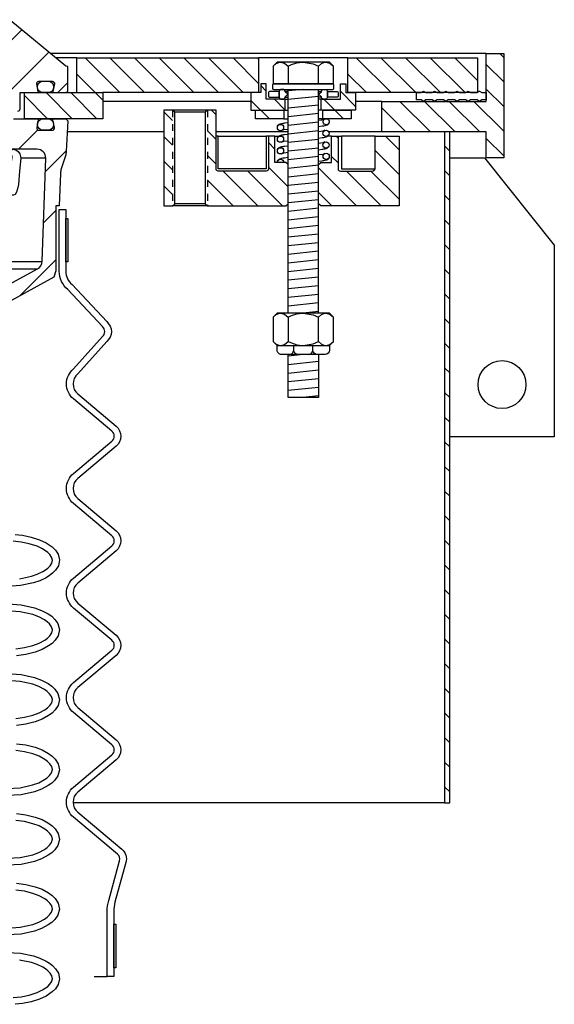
# Model space of a CAD drawing. Extents: x -285 to 5863, y 308 to 3178.
# Tile 47 of 256: x 85.92 to 93.59, y 1664.33 to 1678.46. Entities that reach past the tile are written whole.
import ezdxf

# ---------------------------------------------------------------- set-up
doc = ezdxf.new("R2010")
doc.units = 0
doc.header["$MEASUREMENT"] = 0
doc.linetypes.add('HIDDEN5', pattern=[0.05, 0.025, -0.025])
for name, color, linetype in [('MULTI-PORT-MANHOLE', 2, 'CONTINUOUS'), ('MULTI-PORT-MANHOLE-HATCH', 252, 'CONTINUOUS'), ('MULTI-PORT-SHROUD', 1, 'CONTINUOUS'), ('MULTI-PORT-SPILL-BUCKET', 1, 'CONTINUOUS'), ('MULTI-PORT-SPILL-BUCKET-HATCH', 7, 'CONTINUOUS'), ('MULTI-PORT-SPILL-BUCKET-MANHOLE', 2, 'CONTINUOUS'), ('MULTI-PORT-SPILL-BUCKET-MANHOLE-HATCH', 7, 'CONTINUOUS'), ('MULTI-PORT-SPILL-BUCKET-SHROUD', 1, 'CONTINUOUS')]:
    doc.layers.add(name, color=color, linetype=linetype)
pattern_1 = [(135, (8053.25322, 500.44744), (0.176776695, 0.176776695), [])]

msp = doc.modelspace()

# ---------------------------------------------------------------- hatches: boundary and pattern name
at = {"layer": 'MULTI-PORT-MANHOLE-HATCH', "linetype": 'Continuous'}
h = msp.add_hatch(dxfattribs=at)
h.set_pattern_fill('LINE', color=256, scale=2, angle=45, style=0)
h.set_pattern_definition(pattern_1)
h.paths.add_polyline_path([(92.61331, 1676.472), (92.61331, 1676.847), (91.11331, 1676.847), (91.11331, 1677.2845), (92.61331, 1677.2845), (92.61331, 1677.972), (92.86331, 1677.972), (92.86331, 1676.472)])
h = msp.add_hatch(dxfattribs=at)
h.set_pattern_fill('LINE', color=256, scale=2, angle=45, style=0)
h.set_pattern_definition(pattern_1)
h.paths.add_polyline_path([(85.98831, 1677.0345), (85.98831, 1677.4095), (86.73831, 1677.4095), (86.73831, 1677.9095), (89.34768, 1677.9095), (89.34768, 1677.4095), (87.11331, 1677.4095), (87.11331, 1677.0345)])
h = msp.add_hatch(dxfattribs=at)
h.set_pattern_fill('LINE', color=256, scale=2, angle=45, style=0)
h.set_pattern_definition(pattern_1)
h.paths.add_polyline_path([(90.62893, 1677.9095), (92.48831, 1677.9095), (92.48831, 1677.4095), (90.62893, 1677.4095)])
h = msp.add_hatch(dxfattribs=at)
h.set_pattern_fill('LINE', color=256, scale=2, angle=45, style=0)
h.set_pattern_definition(pattern_1)
h.paths.add_polyline_path([(90.24612, 1677.31575), (90.51956, 1677.31575), (90.51956, 1677.5345), (90.59768, 1677.5345), (90.59768, 1677.4095), (90.73831, 1677.4095), (90.73831, 1677.1595), (90.24612, 1677.1595)])
h.paths.add_polyline_path([(89.23831, 1677.4095), (89.37893, 1677.4095), (89.37893, 1677.5345), (89.45706, 1677.5345), (89.45706, 1677.31575), (89.7305, 1677.31575), (89.7305, 1677.1595), (89.23831, 1677.1595)])
h.paths.add_polyline_path([(89.30081, 1677.1595), (89.70706, 1677.1595), (89.70706, 1677.0345), (89.30081, 1677.0345)])
h.paths.add_polyline_path([(90.26956, 1677.1595), (90.67581, 1677.1595), (90.67581, 1677.0345), (90.26956, 1677.0345)])
h = msp.add_hatch(dxfattribs=at)
h.set_pattern_fill('LINE', color=256, scale=2, angle=45, style=0)
h.set_pattern_definition(pattern_1)
h.paths.add_polyline_path([(88.61331, 1677.1595), (88.73831, 1677.1595), (88.73831, 1676.31575, 0.41421356), (88.76956, 1676.2845), (89.45706, 1676.2845, 0.41421356), (89.48831, 1676.31575), (89.48831, 1676.7845), (89.58206, 1676.7845), (89.58206, 1676.4095), (89.73831, 1676.4095), (89.76956, 1676.37825), (89.76956, 1675.81575), (89.73831, 1675.7845), (88.61331, 1675.7845)])
h.paths.add_polyline_path([(87.98831, 1677.1595), (88.11331, 1677.1595), (88.11331, 1675.7845), (87.98831, 1675.7845)])
h = msp.add_hatch(dxfattribs=at)
h.set_pattern_fill('LINE', color=256, scale=2, angle=45, style=0)
h.set_pattern_definition(pattern_1)
h.paths.add_polyline_path([(92.01361, 1667.222), (92.08831, 1667.222), (92.08831, 1676.847), (92.01361, 1676.847)])
h = msp.add_hatch(dxfattribs=at)
h.set_pattern_fill('LINE', color=256, scale=2, angle=45, style=0)
h.set_pattern_definition(pattern_1)
h.paths.add_polyline_path([(90.20706, 1676.37825), (90.23831, 1676.4095), (90.39456, 1676.4095), (90.39456, 1676.7845), (90.48831, 1676.7845), (90.48831, 1676.31575, 0.41421356), (90.51956, 1676.2845), (90.96203, 1676.2845), (90.9908, 1676.28869), (91.01185, 1676.30013), (91.01956, 1676.31575), (91.01956, 1676.7845), (91.36331, 1676.7845), (91.36331, 1675.7845), (90.23831, 1675.7845), (90.20706, 1675.81575)])
at = {"layer": 'MULTI-PORT-SPILL-BUCKET-HATCH', "linetype": 'Continuous'}
h = msp.add_hatch(dxfattribs=at)
h.set_pattern_fill('LINE', color=256, scale=4, angle=45, style=0)
h.set_pattern_definition([(45, (-7758.47407, 471.9527), (-0.35355339, 0.35355339), [])])
edge = h.paths.add_edge_path(flags=16)
edge.add_line((85.42581, 1676.597), (85.42581, 1677.00325))
edge.add_line((85.42581, 1677.00325), (85.39456, 1677.0345))
edge.add_line((85.39456, 1677.0345), (85.33206, 1677.0345))
edge.add_line((85.33206, 1677.0345), (85.29908, 1677.00153))
edge.add_line((85.29908, 1677.00153), (85.28133, 1676.66278))
edge.add_arc((85.34374, 1676.6595), 0.0625, 176.99787, 269.997947)
edge.add_line((85.34374, 1676.597), (85.42581, 1676.597))
edge = h.paths.add_edge_path()
edge.add_line((84.30387, 1674.37825), (84.52235, 1674.37825))
edge.add_line((84.52235, 1674.37825), (84.52235, 1674.00325))
edge.add_line((84.52235, 1674.00325), (84.30387, 1674.00325))
edge.add_arc((84.30387, 1674.06575), 0.0625, 180, 270, ccw=False)
edge.add_line((84.24137, 1674.06575), (84.24137, 1674.31575))
edge.add_arc((84.30387, 1674.31575), 0.0625, 90, 180, ccw=False)
edge = h.paths.add_edge_path()
edge.add_arc((86.16894, 1676.472), 0.125, 358, 450)
edge.add_line((86.16894, 1676.597), (85.80081, 1676.597))
edge.add_line((85.80081, 1676.597), (85.80081, 1677.00325))
edge.add_line((85.80081, 1677.00325), (85.83206, 1677.0345))
edge.add_line((85.83206, 1677.0345), (86.17161, 1677.0345))
edge.add_arc((86.17162, 1677.0195), 0.015, -11.010479, 90.011204, ccw=False)
edge.add_line((86.18634, 1677.01664), (86.16516, 1676.90772))
edge.add_arc((86.19584, 1676.90175), 0.03125, 169.001697, 270.001442)
edge.add_line((86.19584, 1676.87051), (86.38778, 1676.87051))
edge.add_arc((86.38778, 1676.90176), 0.03125, 269.999681, 370.999427)
edge.add_line((86.41845, 1676.90772), (86.39728, 1677.01664))
edge.add_arc((86.41238, 1677.01919), 0.01532, 88.573656, 189.573401, ccw=False)
edge.add_line((86.41276, 1677.0345), (86.58357, 1677.0345))
edge.add_line((86.58357, 1677.0345), (86.61167, 1677.0033))
edge.add_line((86.61167, 1677.0033), (86.58882, 1676.56715))
edge.add_arc((86.33914, 1676.58023), 0.25001, 342.100386, 357.000406, ccw=False)
edge.add_line((86.57706, 1676.50339), (86.51709, 1676.31773))
edge.add_arc((86.75498, 1676.24089), 0.25, 162.100003, 178.000095)
edge.add_line((86.50514, 1676.24961), (86.4889, 1675.7845))
edge.add_line((86.4889, 1675.7845), (86.43835, 1675.7845))
edge.add_line((86.43835, 1675.7845), (86.43835, 1674.85406))
edge.add_line((86.43835, 1674.85406), (86.4109, 1674.76106))
edge.add_line((86.4109, 1674.76106), (85.5966, 1674.31793))
edge.add_arc((85.65635, 1674.20813), 0.125, 118.554702, 177.000044)
edge.add_line((85.53152, 1674.21468), (85.52699, 1674.12825))
edge.add_line((85.52699, 1674.12825), (85.22331, 1674.12825))
edge.add_line((85.22331, 1674.12825), (85.22331, 1672.75325))
edge.add_line((85.22331, 1672.75325), (85.38206, 1672.75325))
edge.add_arc((85.38206, 1672.722), 0.03125, 0, 90, ccw=False)
edge.add_line((85.41331, 1672.722), (85.41331, 1672.69075))
edge.add_line((85.41331, 1672.69075), (85.34114, 1672.56575))
edge.add_line((85.34114, 1672.56575), (84.98831, 1672.56575))
edge.add_line((84.98831, 1672.56575), (84.92946, 1673.91359))
edge.add_arc((84.8358, 1673.9095), 0.09375, 2.499991, 90)
edge.add_line((84.8358, 1674.00325), (84.8358, 1674.37825))
edge.add_line((84.8358, 1674.37825), (85.1862, 1674.37825))
edge.add_arc((85.1862, 1674.62825), 0.25, 270.000244, 298.555091)
edge.add_line((85.3057, 1674.40866), (86.17703, 1674.88284))
edge.add_arc((86.11728, 1674.99263), 0.125, 298.554793, 357.999929)
edge.add_line((86.24221, 1674.98827), (86.29387, 1676.46764))
at = {"layer": 'MULTI-PORT-SPILL-BUCKET-MANHOLE-HATCH', "linetype": 'Continuous'}
h = msp.add_hatch(dxfattribs=at)
h.set_pattern_fill('LINE', color=256, scale=4, angle=45, style=0)
h.set_pattern_definition([(45, (-7894.2766, 500.44744), (-0.35355339, 0.35355339), [])])
edge = h.paths.add_edge_path()
edge.add_line((84.66847, 1678.03995), (84.61331, 1677.4095))
edge.add_line((84.61331, 1677.4095), (85.13178, 1677.4095))
edge.add_arc((85.13178, 1677.2845), 0.125, 5.000099, 90.000043, ccw=False)
edge.add_line((85.2563, 1677.2954), (85.26706, 1677.1724))
edge.add_arc((85.29819, 1677.17513), 0.03125, 185, 270)
edge.add_line((85.29819, 1677.14388), (85.47961, 1677.14388))
edge.add_line((85.47961, 1677.14388), (85.47961, 1677.67513))
edge.add_line((85.47961, 1677.67513), (85.61331, 1677.75546))
edge.add_line((85.61331, 1677.75546), (85.74701, 1677.67513))
edge.add_line((85.74701, 1677.67513), (85.74701, 1677.14388))
edge.add_line((85.74701, 1677.14388), (85.89456, 1677.14388))
edge.add_arc((85.89456, 1677.17513), 0.03125, 270, 360)
edge.add_line((85.92581, 1677.17513), (85.92581, 1677.4095))
edge.add_line((85.92581, 1677.4095), (86.17085, 1677.4095))
edge.add_arc((86.17085, 1677.42513), 0.01562, 270, 370.999746)
edge.add_line((86.18619, 1677.42811), (86.16516, 1677.53629))
edge.add_arc((86.19584, 1677.54225), 0.03125, 90.000847, 191.000593, ccw=False)
edge.add_line((86.19584, 1677.5735), (86.38778, 1677.5735))
edge.add_arc((86.38778, 1677.54225), 0.03125, -10.998303, 90.001443, ccw=False)
edge.add_line((86.41845, 1677.53629), (86.39728, 1677.42737))
edge.add_arc((86.41201, 1677.42451), 0.01501, 169.008936, 269.975776)
edge.add_line((86.41201, 1677.4095), (86.58206, 1677.4095))
edge.add_arc((86.58206, 1677.44075), 0.03125, 270, 360)
edge.add_line((86.61331, 1677.44075), (86.61331, 1677.7845))
edge.add_line((86.61331, 1677.7845), (86.58499, 1677.78981))
edge.add_line((86.58499, 1677.78981), (85.79402, 1678.44192))
edge.add_arc((85.75435, 1678.39362), 0.0625, 50.600528, 90)
edge.add_line((85.75435, 1678.45612), (85.71358, 1678.44079))
edge.add_line((85.71358, 1678.44079), (85.69281, 1678.40232))
edge.add_line((85.69281, 1678.40232), (85.64752, 1678.03536))
edge.add_line((85.64752, 1678.03536), (85.63561, 1677.99522))
edge.add_line((85.63561, 1677.99522), (85.61052, 1677.96135))
edge.add_line((85.61052, 1677.96135), (85.53831, 1677.92856))
edge.add_line((85.53831, 1677.92856), (85.38919, 1677.94161))
edge.add_arc((85.40009, 1678.06613), 0.125, 220.000141, 265.000351, ccw=False)
edge.add_line((85.30433, 1677.98578), (85.22974, 1678.07468))
edge.add_arc((85.18187, 1678.03451), 0.0625, 40.001024, 90.001569)
edge.add_line((85.18186, 1678.097), (84.73073, 1678.097))
edge.add_arc((84.73073, 1678.0345), 0.0625, 90, 175)

# ---------------------------------------------------------------- linework, layer by layer
at = {"layer": 'MULTI-PORT-MANHOLE', "color": 7, "linetype": 'Continuous'}
for p, q in [((92.61331, 1677.972), (86.364, 1677.972)), ((90.62893, 1677.9095), (89.34768, 1677.9095)), ((89.23831, 1677.2845), (87.11331, 1677.2845)), ((89.72828, 1677.34576), (89.76956, 1677.34576)), ((89.7305, 1677.31575), (89.76956, 1677.31575)), ((90.24612, 1677.31575), (90.20706, 1677.31575)), ((91.11331, 1677.2845), (90.73831, 1677.2845)), ((88.61331, 1677.1595), (88.11331, 1677.1595)), ((89.7305, 1677.1595), (89.76956, 1677.1595)), ((90.24612, 1677.1595), (90.20706, 1677.1595)), ((89.70706, 1677.0345), (89.76956, 1677.0345)), ((90.26956, 1677.0345), (90.20706, 1677.0345)), ((87.98831, 1676.847), (86.60348, 1676.847)), ((89.76956, 1676.847), (88.73831, 1676.847)), ((91.11331, 1676.847), (90.35493, 1676.847)), ((88.76956, 1676.7845), (89.45706, 1676.7845)), ((89.58206, 1676.7845), (89.64115, 1676.7845)), ((90.39456, 1676.7845), (90.33546, 1676.7845)), ((91.01955, 1676.7845), (90.53654, 1676.7845)), ((88.61331, 1675.7845), (88.11331, 1675.7845)), ((92.01361, 1667.222), (86.68646, 1667.222))]:
    msp.add_line(p, q, dxfattribs=at)
at = {"layer": 'MULTI-PORT-MANHOLE', "color": 254, "linetype": 'Continuous'}
for p, q in [((86.73831, 1677.9095), (86.43981, 1677.9095)), ((90.20706, 1677.42635), (90.24833, 1677.42635)), ((90.24833, 1677.34576), (90.20706, 1677.34576))]:
    msp.add_line(p, q, dxfattribs=at)
at = {"layer": 'MULTI-PORT-MANHOLE', "color": 2, "linetype": 'Continuous'}
for p, q in [((89.7718, 1677.79084), (89.7718, 1677.53635)), ((90.20481, 1677.53635), (90.20481, 1677.79084)), ((89.76956, 1674.24619), (89.76956, 1677.45636)), ((90.20706, 1674.24619), (90.20706, 1677.45636)), ((88.58206, 1677.12825), (88.14456, 1677.12825)), ((88.58206, 1675.81575), (88.14456, 1675.81575)), ((89.7718, 1674.18817), (89.7718, 1673.8402)), ((90.20481, 1673.8402), (90.20481, 1674.18817))]:
    msp.add_line(p, q, dxfattribs=at)
at = {"layer": 'MULTI-PORT-MANHOLE', "linetype": 'Continuous'}
msp.add_line((86.73831, 1677.4095), (87.11331, 1677.4095), dxfattribs=at)
at = {"layer": 'MULTI-PORT-MANHOLE', "color": 3, "linetype": 'Continuous'}
msp.add_line((90.20706, 1676.35957), (90.20706, 1677.29926), dxfattribs=at)
at = {"layer": 'MULTI-PORT-MANHOLE', "color": 1, "linetype": 'HIDDEN5', "ltscale": 0.4}
for p, q in [((88.11331, 1677.1595), (88.11331, 1675.7845)), ((88.61331, 1677.1595), (88.61331, 1675.7845))]:
    msp.add_line(p, q, dxfattribs=at)
at = {"layer": 'MULTI-PORT-MANHOLE', "linetype": 'Continuous'}
for points in [[(92.61331, 1676.472), (92.61331, 1676.847), (91.11331, 1676.847), (91.11331, 1677.2845), (92.61331, 1677.2845), (92.61331, 1677.972), (92.86331, 1677.972), (92.86331, 1676.472)], [(85.98831, 1677.0345), (85.98831, 1677.4095), (86.73831, 1677.4095), (86.73831, 1677.9095), (89.34768, 1677.9095), (89.34768, 1677.4095), (87.11331, 1677.4095), (87.11331, 1677.0345)], [(90.62893, 1677.9095), (92.48831, 1677.9095), (92.48831, 1677.4095), (90.62893, 1677.4095)], [(92.01361, 1667.222), (92.08831, 1667.222), (92.08831, 1676.847), (92.01361, 1676.847), (92.01361, 1667.222)]]:
    msp.add_lwpolyline(points, close=True, dxfattribs=at)
at = {"layer": 'MULTI-PORT-MANHOLE', "color": 2, "linetype": 'Continuous'}
for points in [[(90.36331, 1677.53635), (90.42132, 1677.53635), (90.42132, 1677.79084), (90.36331, 1677.84885), (89.61331, 1677.84885), (89.5553, 1677.79084), (89.5553, 1677.53635), (89.61331, 1677.53635)], [(89.45706, 1677.5345), (89.37893, 1677.5345), (89.37893, 1677.4095), (89.23831, 1677.4095), (89.23831, 1677.1595), (89.7305, 1677.1595), (89.7305, 1677.31575), (89.45706, 1677.31575)], [(90.51956, 1677.5345), (90.59768, 1677.5345), (90.59768, 1677.4095), (90.73831, 1677.4095), (90.73831, 1677.1595), (90.24612, 1677.1595), (90.24612, 1677.31575), (90.51956, 1677.31575)], [(88.14456, 1675.81575), (88.14456, 1677.12825), (88.11331, 1677.1595), (87.98831, 1677.1595), (87.98831, 1675.7845), (88.11331, 1675.7845)], [(89.70706, 1677.0345), (89.30081, 1677.0345), (89.30081, 1677.1595), (89.70706, 1677.1595), (89.70706, 1677.0345)], [(90.26956, 1677.0345), (90.26956, 1677.1595), (90.67581, 1677.1595), (90.67581, 1677.0345), (90.26956, 1677.0345)], [(90.36331, 1673.78219), (90.42132, 1673.8402), (90.42132, 1674.18817), (90.36331, 1674.24619), (89.61331, 1674.24619), (89.5553, 1674.18817), (89.5553, 1673.8402), (89.61331, 1673.78219)]]:
    msp.add_lwpolyline(points, close=True, dxfattribs=at)
for points in [[(89.5553, 1677.79084), (89.60042, 1677.82817), (89.64996, 1677.84885), (89.66355, 1677.84885), (89.66355, 1677.84885), (89.71982, 1677.83234), (89.7718, 1677.79084), (89.8204, 1677.81298), (89.89606, 1677.83768), (89.97731, 1677.84869), (89.98831, 1677.84885), (90.12782, 1677.82374), (90.20481, 1677.79084), (90.24994, 1677.82817), (90.29947, 1677.84885), (90.31307, 1677.84885), (90.36934, 1677.83234), (90.42132, 1677.79084)], [(89.5553, 1674.18817), (89.60042, 1674.2255), (89.64996, 1674.24619), (89.66355, 1674.24619), (89.66355, 1674.24619), (89.71982, 1674.22967), (89.7718, 1674.18817), (89.8204, 1674.21031), (89.89606, 1674.23501), (89.97731, 1674.24603), (89.98831, 1674.24619), (90.12782, 1674.22108), (90.20481, 1674.18817), (90.24994, 1674.2255), (90.29947, 1674.24619), (90.31307, 1674.24619), (90.36934, 1674.22967), (90.42132, 1674.18817)], [(89.5553, 1673.8402), (89.60042, 1673.80287), (89.64996, 1673.78219), (89.66355, 1673.78219), (89.66355, 1673.78219), (89.71982, 1673.79871), (89.7718, 1673.8402), (89.8204, 1673.81806), (89.89606, 1673.79337), (89.97731, 1673.78235), (89.98831, 1673.78219), (90.12782, 1673.8073), (90.20481, 1673.8402), (90.24994, 1673.80287), (90.29947, 1673.78219), (90.31307, 1673.78219), (90.36934, 1673.79871), (90.42132, 1673.8402)], [(90.20706, 1673.65219), (90.20706, 1673.03485), (89.76956, 1673.03485), (89.76956, 1673.65219)]]:
    msp.add_lwpolyline(points, dxfattribs=at)
for points in [[(90.41218, 1677.53635), (89.56444, 1677.53635, 0.41421356), (89.54881, 1677.52073), (89.54881, 1677.47198, 0.41421356), (89.56444, 1677.45636), (90.41218, 1677.45636, 0.41421356), (90.42781, 1677.47198), (90.42781, 1677.52073, 0.41421356)], [(88.61331, 1675.7845), (89.73831, 1675.7845), (89.76956, 1675.81575), (89.76956, 1676.37825), (89.73831, 1676.4095), (89.58206, 1676.4095), (89.58206, 1676.7845), (89.48831, 1676.7845), (89.48831, 1676.31575, -0.41421356), (89.45706, 1676.2845), (88.76956, 1676.2845, -0.41421356), (88.73831, 1676.31575), (88.73831, 1677.1595), (88.61331, 1677.1595), (88.58206, 1677.12825), (88.58206, 1675.81575)], [(91.01956, 1676.31575), (91.01956, 1676.7845), (91.36331, 1676.7845), (91.36331, 1675.7845), (90.23831, 1675.7845), (90.20706, 1675.81575), (90.20706, 1676.37825), (90.23831, 1676.4095), (90.39456, 1676.4095), (90.39456, 1676.7845), (90.48831, 1676.7845), (90.48831, 1676.31575, 0.41421356), (90.51956, 1676.2845), (90.96203, 1676.2845), (90.9908, 1676.28869), (91.01185, 1676.30013)]]:
    msp.add_lwpolyline(points, format="xyb", close=True, dxfattribs=at)
at = {"layer": 'MULTI-PORT-MANHOLE', "color": 7, "linetype": 'Continuous'}
for points in [[(89.64331, 1677.34705), (89.64331, 1677.42506), (89.50393, 1677.42506, 0.41421356), (89.48831, 1677.40943), (89.48831, 1677.36187, 0.41421356), (89.49831, 1677.34625), (89.64331, 1677.34625)], [(89.64331, 1677.347, 0.41421356), (89.67456, 1677.31575), (89.69706, 1677.31575, 0.41421356), (89.72831, 1677.347), (89.72831, 1677.35089), (89.76891, 1677.38605), (89.72831, 1677.42122), (89.72831, 1677.42511, 0.41421356), (89.69706, 1677.45636), (89.67456, 1677.45636, 0.41421356), (89.64331, 1677.42511), (89.64331, 1677.34576)], [(90.33331, 1677.347, -0.41421356), (90.30206, 1677.31575), (90.27956, 1677.31575, -0.41421356), (90.24831, 1677.347), (90.24831, 1677.35089), (90.2077, 1677.38605), (90.24831, 1677.42122), (90.24831, 1677.42511, -0.41421356), (90.27956, 1677.45636), (90.30206, 1677.45636, -0.41421356), (90.33331, 1677.42511), (90.33331, 1677.34576)], [(90.33331, 1677.34705), (90.33331, 1677.42506), (90.47268, 1677.42506, -0.41421356), (90.48831, 1677.40943), (90.48831, 1677.36187, -0.41421356), (90.47831, 1677.34625), (90.33331, 1677.34625)]]:
    msp.add_lwpolyline(points, format="xyb", dxfattribs=at)
msp.add_lwpolyline([(92.5076, 1677.4325), (92.51406, 1677.4325), (92.54831, 1677.4125), (92.61331, 1677.4125), (92.61331, 1677.30451), (92.54831, 1677.30451), (92.51406, 1677.2845), (92.47981, 1677.30451), (92.38781, 1677.30451), (92.35356, 1677.2845), (92.31931, 1677.30451), (92.22731, 1677.30451), (92.19306, 1677.2845), (92.15881, 1677.30451), (92.06681, 1677.30451), (92.03256, 1677.2845), (91.99831, 1677.30451), (91.90631, 1677.30451), (91.87206, 1677.2845), (91.83781, 1677.30451), (91.74581, 1677.30451), (91.71156, 1677.2845), (91.67731, 1677.30451), (91.61331, 1677.30451), (91.61331, 1677.4125), (91.67731, 1677.4125), (91.71156, 1677.4325), (91.74581, 1677.4125), (91.83781, 1677.4125), (91.87206, 1677.4325), (91.90631, 1677.4125), (91.99831, 1677.4125), (92.03256, 1677.4325), (92.06681, 1677.4125), (92.15881, 1677.4125), (92.19306, 1677.4325), (92.22731, 1677.4125), (92.31931, 1677.4125), (92.35356, 1677.4325), (92.38781, 1677.4125), (92.47981, 1677.4125), (92.51406, 1677.4325)], dxfattribs=at)
at = {"layer": 'MULTI-PORT-MANHOLE', "color": 1, "linetype": 'Continuous'}
for points in [[(89.76956, 1676.97784), (89.71816, 1676.97096), (89.70568, 1676.96912), (89.69425, 1676.96729), (89.67634, 1676.96408), (89.66002, 1676.95963), (89.65249, 1676.95701), (89.64475, 1676.95349), (89.63974, 1676.9506), (89.63439, 1676.94672), (89.62962, 1676.94231), (89.62501, 1676.93672), (89.62073, 1676.92938), (89.61848, 1676.92206)], [(90.20706, 1677.01484), (90.25402, 1677.02175), (90.26869, 1677.02404), (90.29659, 1677.0345)], [(90.20706, 1676.92457), (90.25971, 1676.93161), (90.27218, 1676.93346), (90.28362, 1676.93529), (90.30152, 1676.9385), (90.31784, 1676.94295), (90.32538, 1676.94557), (90.33311, 1676.94909), (90.33813, 1676.95197), (90.34347, 1676.95586), (90.34825, 1676.96027), (90.35285, 1676.96586), (90.35714, 1676.97319), (90.35939, 1676.98052)], [(89.67739, 1676.86662), (89.70917, 1676.87854), (89.76956, 1676.88745)], [(90.29879, 1676.86905), (90.26701, 1676.85713), (90.20706, 1676.84829)], [(89.48831, 1676.7845), (89.45706, 1676.7845), (89.45706, 1676.31575), (88.76956, 1676.31575), (88.76956, 1676.7845), (88.73831, 1676.7845)], [(89.76956, 1676.81099), (89.71816, 1676.80412), (89.70568, 1676.80228), (89.69425, 1676.80045), (89.67634, 1676.79724), (89.66002, 1676.79279), (89.65249, 1676.79017), (89.64475, 1676.78665), (89.63974, 1676.78376), (89.63439, 1676.77988), (89.62962, 1676.77547), (89.62501, 1676.76988), (89.62073, 1676.76254), (89.61848, 1676.75522)], [(89.67739, 1676.69978), (89.70917, 1676.71169), (89.76956, 1676.7206)], [(90.20706, 1676.75789), (90.25802, 1676.76471), (90.2705, 1676.76655), (90.28194, 1676.76838), (90.29984, 1676.77159), (90.31616, 1676.77604), (90.3237, 1676.77866), (90.33143, 1676.78218), (90.33644, 1676.78507), (90.34179, 1676.78895), (90.34657, 1676.79336), (90.35117, 1676.79895), (90.35546, 1676.80629), (90.35771, 1676.81361)], [(90.29879, 1676.7021), (90.26701, 1676.69018), (90.20706, 1676.68134)], [(90.48831, 1676.7845), (90.53654, 1676.7845), (90.53654, 1676.31575), (91.01955, 1676.31575)], [(89.76956, 1676.64403), (89.71816, 1676.63715), (89.70568, 1676.63531), (89.69425, 1676.63348), (89.67634, 1676.63027), (89.66002, 1676.62582), (89.65249, 1676.6232), (89.64475, 1676.61968), (89.63974, 1676.61679), (89.63439, 1676.61291), (89.62962, 1676.6085), (89.62501, 1676.60291), (89.62073, 1676.59557), (89.61848, 1676.58825)], [(89.67739, 1676.53281), (89.70917, 1676.54473), (89.76956, 1676.55364)], [(90.20706, 1676.59094), (90.25802, 1676.59776), (90.2705, 1676.5996), (90.28194, 1676.60143), (90.29984, 1676.60464), (90.31616, 1676.60909), (90.3237, 1676.61171), (90.33143, 1676.61523), (90.33644, 1676.61812), (90.34179, 1676.622), (90.34657, 1676.62641), (90.35117, 1676.632), (90.35546, 1676.63934), (90.35771, 1676.64666)], [(90.29879, 1676.53639), (90.26701, 1676.52447), (90.20706, 1676.51563)], [(89.76956, 1676.47793), (89.71859, 1676.47111), (89.70612, 1676.46927), (89.69468, 1676.46744), (89.67677, 1676.46423), (89.66045, 1676.45978), (89.65292, 1676.45716), (89.64518, 1676.45364), (89.64017, 1676.45075), (89.63483, 1676.44686), (89.63005, 1676.44245), (89.62544, 1676.43687), (89.62116, 1676.42953), (89.61891, 1676.42221)], [(90.20706, 1676.42524), (90.25986, 1676.4323), (90.27234, 1676.43414), (90.28378, 1676.43597), (90.30168, 1676.43918), (90.318, 1676.44363), (90.32554, 1676.44625), (90.33327, 1676.44977), (90.33828, 1676.45266), (90.34363, 1676.45654), (90.34841, 1676.46095), (90.35301, 1676.46654), (90.3573, 1676.47388), (90.35955, 1676.4812)]]:
    msp.add_lwpolyline(points, dxfattribs=at)
for points in [[(90.33556, 1677.0345, -4.45498163), (90.29703, 1677.0345)], [(89.61693, 1676.4095, -0.98838487), (89.70707, 1676.4095)]]:
    msp.add_lwpolyline(points, format="xyb", close=True, dxfattribs=at)
at = {"layer": 'MULTI-PORT-MANHOLE', "linetype": 'Continuous'}
msp.add_lwpolyline([(92.08831, 1676.472), (92.58831, 1676.472), (93.58831, 1675.222), (93.58831, 1672.472), (92.08831, 1672.472)], dxfattribs=at)
at = {"layer": 'MULTI-PORT-MANHOLE', "color": 2, "linetype": 'Continuous'}
for points in [[(90.36331, 1673.78219), (90.36331, 1673.71469, -0.41421241), (90.30081, 1673.65219), (89.67581, 1673.65219, -0.41421472), (89.61331, 1673.71469), (89.61331, 1673.78219)], [(89.78832, 1673.65219, 0.41186067), (89.85032, 1673.71469), (89.85032, 1673.78219)], [(89.91232, 1673.65219, -0.41186067), (89.85032, 1673.71469), (89.85032, 1673.78219)], [(90.0643, 1673.65219, 0.41186067), (90.1263, 1673.71469), (90.1263, 1673.78219)], [(90.1883, 1673.65219, -0.41186067), (90.1263, 1673.71469), (90.1263, 1673.78219)]]:
    msp.add_lwpolyline(points, format="xyb", dxfattribs=at)
at = {"layer": 'MULTI-PORT-MANHOLE', "color": 1, "linetype": 'Continuous'}
for centre in [(89.66157, 1676.90883), (90.31462, 1676.82684), (89.66157, 1676.74199), (90.31462, 1676.65989), (89.66157, 1676.57502), (90.31646, 1676.49443)]:
    msp.add_circle(centre, 0.04508, dxfattribs=at)
at = {"layer": 'MULTI-PORT-MANHOLE', "linetype": 'Continuous'}
msp.add_circle((92.83831, 1673.222), 0.34375, dxfattribs=at)
at = {"layer": 'MULTI-PORT-MANHOLE-HATCH', "linetype": 'Continuous'}
msp.add_line((89.76956, 1677.42635), (89.72828, 1677.42635), dxfattribs=at)
at = {"layer": 'MULTI-PORT-MANHOLE-HATCH'}
for p, q in [((89.98831, 1677.45636), (89.76956, 1677.43356)), ((90.20706, 1677.35568), (89.76956, 1677.3101)), ((90.20706, 1677.23221), (89.76956, 1677.18663)), ((90.20706, 1677.10874), (89.76956, 1677.06316)), ((90.20706, 1677.10874), (89.76956, 1677.06316)), ((90.20706, 1676.98528), (89.76956, 1676.93969)), ((90.20706, 1676.86181), (89.76956, 1676.81622)), ((90.20706, 1676.86181), (89.76956, 1676.81622)), ((90.20706, 1676.73834), (89.76956, 1676.69276)), ((90.20706, 1676.61487), (89.76956, 1676.56929)), ((90.20706, 1676.61487), (89.76956, 1676.56929)), ((90.20706, 1676.4914), (89.76956, 1676.44582)), ((90.20706, 1676.36794), (89.76956, 1676.32235)), ((90.20706, 1676.36794), (89.76956, 1676.32235)), ((90.20706, 1676.24447), (89.76956, 1676.19888)), ((90.20706, 1676.121), (89.76956, 1676.07542)), ((90.20706, 1676.121), (89.76956, 1676.07542)), ((90.20706, 1675.99753), (89.76956, 1675.95195)), ((90.20706, 1675.87406), (89.76956, 1675.82848)), ((90.20706, 1675.87406), (89.76956, 1675.82848)), ((90.20706, 1675.7506), (89.76956, 1675.70501)), ((90.20706, 1675.62713), (89.76956, 1675.58154)), ((90.20706, 1675.62713), (89.76956, 1675.58154)), ((90.20706, 1675.50366), (89.76956, 1675.45808)), ((90.20706, 1675.38019), (89.76956, 1675.33461)), ((90.20706, 1675.38019), (89.76956, 1675.33461)), ((90.20706, 1675.25672), (89.76956, 1675.21114)), ((90.20706, 1675.13326), (89.76956, 1675.08767)), ((90.20706, 1675.13326), (89.76956, 1675.08767)), ((90.20706, 1675.00979), (89.76956, 1674.9642)), ((90.20706, 1674.88632), (89.76956, 1674.84074)), ((90.20706, 1674.88632), (89.76956, 1674.84074)), ((90.20706, 1674.76285), (89.76956, 1674.71727)), ((90.20706, 1674.63938), (89.76956, 1674.5938)), ((90.20706, 1674.63938), (89.76956, 1674.5938)), ((90.20706, 1674.51592), (89.76956, 1674.47033)), ((90.20706, 1674.39245), (89.76956, 1674.34686)), ((90.20706, 1674.39245), (89.76956, 1674.34686)), ((90.20706, 1674.26898), (89.98831, 1674.24619)), ((89.98831, 1673.65219), (89.76956, 1673.6294)), ((90.20706, 1673.55151), (89.76956, 1673.50593)), ((90.20706, 1673.42805), (89.76956, 1673.38246)), ((90.20706, 1673.30458), (89.76956, 1673.25899)), ((90.20706, 1673.18111), (89.76956, 1673.13553)), ((90.20706, 1673.05764), (89.98831, 1673.03485))]:
    msp.add_line(p, q, dxfattribs=at)
at = {"layer": 'MULTI-PORT-SHROUD', "color": 7}
msp.add_line((86.98831, 1664.73084), (87.17581, 1664.73084), dxfattribs=at)
at = {"layer": 'MULTI-PORT-SHROUD', "color": 1, "linetype": 'Continuous'}
msp.add_lwpolyline([(87.28747, 1665.79594, 0.06721269), (87.26956, 1665.66332), (87.26956, 1664.73084), (87.17581, 1664.73084), (87.17581, 1665.66332, -0.06721269), (87.19707, 1665.8208), (87.35356, 1666.38968, 0.29327737), (87.32343, 1666.48637), (86.69297, 1667.01539, -0.46630694), (86.69297, 1667.44629), (87.24444, 1667.90902, 0.46630723), (87.24444, 1668.05266), (86.69297, 1668.51539, -0.46630723), (86.69297, 1668.94629), (87.24444, 1669.40902, 0.46630723), (87.24444, 1669.55266), (86.69297, 1670.01539, -0.46630723), (86.69297, 1670.44629), (87.24444, 1670.90902, 0.46630723), (87.24444, 1671.05266), (86.69297, 1671.51539, -0.46630723), (86.69297, 1671.94629), (87.24444, 1672.40902, 0.46630723), (87.24444, 1672.55266), (86.69297, 1673.01539, -0.46630723), (86.69297, 1673.44629), (87.10807, 1673.90902, 0.46630817), (87.10807, 1674.05266), (86.6111, 1674.58408, -0.22169529), (86.48831, 1674.84741), (86.48831, 1675.73084), (86.58206, 1675.73084), (86.58206, 1674.84741, 0.22169529), (86.67136, 1674.6559), (87.16833, 1674.12447, -0.46630908), (87.16833, 1673.83721), (86.75323, 1673.37447, 0.46630905), (86.75323, 1673.08721), (87.3047, 1672.62447, -0.46630905), (87.3047, 1672.33721), (86.75323, 1671.87447, 0.46630905), (86.75323, 1671.58721), (87.3047, 1671.12447, -0.46630905), (87.3047, 1670.83721), (86.75323, 1670.37447, 0.46630905), (86.75323, 1670.08721), (87.3047, 1669.62447, -0.46630905), (87.3047, 1669.33721), (86.75323, 1668.87447, 0.46630905), (86.75323, 1668.58721), (87.3047, 1668.12447, -0.46630905), (87.3047, 1667.83721), (86.75323, 1667.37447, 0.46630785), (86.75323, 1667.08721), (87.3837, 1666.55818, -0.29327778), (87.44396, 1666.36482), (87.28747, 1665.79594)], format="xyb", dxfattribs=at)
at = {"layer": 'MULTI-PORT-SHROUD', "color": 7, "linetype": 'Continuous'}
for points in [[(86.58206, 1674.98084), (86.58206, 1675.60584), (86.61206, 1675.60584), (86.61206, 1674.98084)], [(87.26956, 1664.85584), (87.26956, 1665.48084), (87.29956, 1665.48084), (87.29956, 1664.85584)]]:
    msp.add_lwpolyline(points, close=True, dxfattribs=at)
at = {"layer": 'MULTI-PORT-SPILL-BUCKET', "color": 7, "linetype": 'Continuous'}
for p, q in [((86.29387, 1676.46764), (85.93563, 1676.46764)), ((72.73441, 1674.98827), (86.24221, 1674.98827)), ((72.79958, 1674.88284), (86.17703, 1674.88284))]:
    msp.add_line(p, q, dxfattribs=at)
at = {"layer": 'MULTI-PORT-SPILL-BUCKET', "linetype": 'Continuous'}
for points in [[(85.83206, 1677.0345), (86.17161, 1677.0345, -0.47174628), (86.18634, 1677.01664), (86.16516, 1676.90772, 0.47162926), (86.19584, 1676.87051), (86.38778, 1676.87051, 0.47162926), (86.41845, 1676.90772), (86.39728, 1677.01664, -0.47162926), (86.41276, 1677.0345), (86.58357, 1677.0345), (86.61167, 1677.0033), (86.58882, 1676.56715, -0.06510535), (86.57706, 1676.50339), (86.51709, 1676.31773, 0.06948876), (86.50514, 1676.24961), (86.4889, 1675.7845), (86.43835, 1675.7845), (86.43835, 1674.85406), (86.4109, 1674.76106), (85.5966, 1674.31793, 0.26069176)], [(86.29387, 1676.46764, 0.42447482), (86.16894, 1676.597), (85.80081, 1676.597)], [(85.3057, 1674.40866), (86.17703, 1674.88284, 0.265356), (86.24221, 1674.98827), (86.29387, 1676.46764)]]:
    msp.add_lwpolyline(points, format="xyb", dxfattribs=at)
at = {"layer": 'MULTI-PORT-SPILL-BUCKET', "color": 7, "linetype": 'Continuous'}
msp.add_lwpolyline([(86.40781, 1676.95051, -0.41421356), (86.32781, 1676.87051), (86.25581, 1676.87051, -0.41421356), (86.17581, 1676.95051), (86.17581, 1676.95451, -0.41421356), (86.25581, 1677.03451), (86.32781, 1677.03451, -0.41421356), (86.40781, 1676.95451)], format="xyb", dxfattribs=at)
msp.add_lwpolyline([(85.80684, 1676.4345), (85.81154, 1676.48719), (85.81079, 1676.49776), (85.80677, 1676.50721), (85.79992, 1676.51449), (85.79107, 1676.51869), (85.78444, 1676.51953), (85.79671, 1676.57507), (85.81978, 1676.597), (85.8638, 1676.58789), (85.89711, 1676.56587), (85.92153, 1676.53326), (85.93428, 1676.49371), (85.93563, 1676.46764), (85.919, 1676.28312), (85.90167, 1676.09242), (85.89137, 1676.02761), (85.87555, 1675.97958), (85.85518, 1675.94828), (85.8325, 1675.93748), (85.82196, 1675.93748), (85.73651, 1675.93748)], dxfattribs=at)
at = {"layer": 'MULTI-PORT-SPILL-BUCKET-MANHOLE', "linetype": 'Continuous'}
msp.add_lwpolyline([(85.89456, 1677.14388, 0.41421356), (85.92581, 1677.17513), (85.92581, 1677.4095), (86.17085, 1677.4095, 0.47162926), (86.18619, 1677.42811), (86.16516, 1677.53629, -0.47162926), (86.19584, 1677.5735), (86.38778, 1677.5735, -0.47162926), (86.41845, 1677.53629), (86.39728, 1677.42737, 0.47145376), (86.41201, 1677.4095), (86.58206, 1677.4095, 0.41421356), (86.61331, 1677.44075), (86.61331, 1677.7845), (86.58499, 1677.78981), (85.79402, 1678.44192, 0.17362646)], format="xyb", dxfattribs=at)
at = {"layer": 'MULTI-PORT-SPILL-BUCKET-MANHOLE', "color": 7, "linetype": 'Continuous'}
msp.add_lwpolyline([(86.40781, 1677.4895, -0.41421356), (86.32781, 1677.4095), (86.25581, 1677.4095, -0.41421356), (86.17581, 1677.4895), (86.17581, 1677.49351, -0.41421356), (86.25581, 1677.57351), (86.32781, 1677.57351, -0.41421356), (86.40781, 1677.49351)], format="xyb", dxfattribs=at)
at = {"layer": 'MULTI-PORT-SPILL-BUCKET-SHROUD', "linetype": 'Continuous'}
for points in [[(85.85832, 1671.07007), (85.95883, 1671.05967), (86.08378, 1671.03447), (86.20677, 1670.99448), (86.29997, 1670.951), (86.38685, 1670.89139), (86.43212, 1670.84681), (86.4722, 1670.7869), (86.4923, 1670.70548), (86.476, 1670.62202), (86.43656, 1670.55934), (86.39304, 1670.51506), (86.34856, 1670.48056), (86.30171, 1670.45136), (86.2117, 1670.40831), (86.11658, 1670.37573), (85.93057, 1670.33714), (85.74344, 1670.32542, 1.02213573)], [(85.86623, 1668.43088), (85.99013, 1668.44818), (86.11147, 1668.47885), (86.1995, 1668.51185), (86.28228, 1668.55665), (86.32036, 1668.58464), (86.35414, 1668.61773), (86.38058, 1668.65774), (86.39073, 1668.70324), (86.37815, 1668.74826), (86.35061, 1668.7872), (86.31632, 1668.81955), (86.27797, 1668.84704), (86.19498, 1668.89098), (86.10703, 1668.92344), (85.92634, 1668.96327), (85.74078, 1668.97545, -1.00000017)], [(85.87538, 1668.06971), (86.00944, 1668.05099), (86.1415, 1668.0176), (86.24122, 1667.98019), (86.33614, 1667.92878), (86.38549, 1667.89248), (86.43194, 1667.84691), (86.47435, 1667.78252), (86.49379, 1667.69442), (86.46958, 1667.60861), (86.42621, 1667.5475), (86.37975, 1667.50376), (86.33043, 1667.46845), (86.23552, 1667.41826), (86.13485, 1667.38115), (85.94001, 1667.33828), (85.74358, 1667.32542, 1.01873998)], [(85.87533, 1667.06972), (86.00935, 1667.05101), (86.14137, 1667.01764), (86.24105, 1666.98027), (86.33595, 1666.92891), (86.38528, 1666.89265), (86.43171, 1666.84717), (86.47417, 1666.78292), (86.4938, 1666.69493), (86.4698, 1666.60904), (86.42649, 1666.54781), (86.38004, 1666.504), (86.33074, 1666.46865), (86.23587, 1666.41842), (86.13523, 1666.38128), (85.94046, 1666.33834), (85.74358, 1666.32542, 1.01877171)], [(85.87532, 1666.06972), (86.00934, 1666.05101), (86.14136, 1666.01764), (86.24104, 1665.98027), (86.33594, 1665.92891), (86.38527, 1665.89265), (86.43171, 1665.84717), (86.47416, 1665.78292), (86.4938, 1665.69493), (86.46979, 1665.60904), (86.42648, 1665.54781), (86.38004, 1665.504), (86.33074, 1665.46865), (86.23587, 1665.41842), (86.13523, 1665.38128), (85.94045, 1665.33834), (85.74357, 1665.32542, 1.0221364)]]:
    msp.add_lwpolyline(points, format="xyb", dxfattribs=at)
for points in [[(85.91722, 1670.4365), (86.09012, 1670.47237), (86.1738, 1670.50103), (86.25354, 1670.53917), (86.29132, 1670.56272), (86.32643, 1670.58995), (86.35767, 1670.62173), (86.38143, 1670.6595), (86.38992, 1670.70296), (86.37932, 1670.74589), (86.35468, 1670.78272), (86.32299, 1670.81393), (86.25021, 1670.86387), (86.17003, 1670.90127), (86.05835, 1670.93758), (85.94376, 1670.9607), (85.82691, 1670.97279)], [(85.75327, 1670.07485), (85.94045, 1670.06256), (86.13523, 1670.01963), (86.23587, 1669.98248), (86.33074, 1669.93225), (86.38004, 1669.8969), (86.42648, 1669.85309), (86.46979, 1669.79187), (86.4938, 1669.70597), (86.47416, 1669.61798), (86.43171, 1669.55373), (86.38527, 1669.50825), (86.33594, 1669.47199), (86.24104, 1669.42063), (86.14136, 1669.38326), (86.00934, 1669.34989), (85.87532, 1669.33118)], [(85.86622, 1669.43088), (85.99012, 1669.44818), (86.11146, 1669.47885), (86.1995, 1669.51185), (86.28228, 1669.55665), (86.32035, 1669.58464), (86.35414, 1669.61773), (86.38057, 1669.65774), (86.39073, 1669.70324), (86.37815, 1669.74826), (86.35061, 1669.7872), (86.31631, 1669.81955), (86.27796, 1669.84704), (86.19498, 1669.89098), (86.10702, 1669.92344), (85.92633, 1669.96327), (85.74672, 1669.97506)], [(85.74358, 1669.07548), (85.94046, 1669.06256), (86.13523, 1669.01963), (86.23587, 1668.98248), (86.33074, 1668.93225), (86.38004, 1668.8969), (86.42649, 1668.8531), (86.4698, 1668.79187), (86.4938, 1668.70597), (86.47417, 1668.61798), (86.43171, 1668.55373), (86.38528, 1668.50825), (86.33595, 1668.47199), (86.24105, 1668.42063), (86.14137, 1668.38326), (86.00935, 1668.34989), (85.87533, 1668.33118)], [(85.74078, 1667.42545), (85.92592, 1667.43757), (86.10668, 1667.47735), (86.19467, 1667.50978), (86.27771, 1667.55369), (86.31608, 1667.58117), (86.35042, 1667.61349), (86.37803, 1667.6524), (86.39073, 1667.6974), (86.38068, 1667.74294), (86.35429, 1667.783), (86.32052, 1667.81613), (86.28245, 1667.84414), (86.19965, 1667.88898), (86.11159, 1667.92201), (85.99021, 1667.9527), (85.86627, 1667.97001)], [(85.74078, 1666.42545), (85.92634, 1666.43763), (86.10703, 1666.47746), (86.19498, 1666.50992), (86.27797, 1666.55386), (86.31632, 1666.58136), (86.35061, 1666.6137), (86.37815, 1666.65264), (86.39073, 1666.69766), (86.38058, 1666.74316), (86.35414, 1666.78317), (86.32036, 1666.81627), (86.28228, 1666.84425), (86.1995, 1666.88905), (86.11147, 1666.92205), (85.99013, 1666.95272), (85.86623, 1666.97002)], [(85.74077, 1665.42545), (85.92633, 1665.43763), (86.10702, 1665.47746), (86.19498, 1665.50992), (86.27796, 1665.55386), (86.31631, 1665.58136), (86.35061, 1665.6137), (86.37815, 1665.65264), (86.39073, 1665.69766), (86.38057, 1665.74316), (86.35414, 1665.78317), (86.32035, 1665.81627), (86.28228, 1665.84425), (86.1995, 1665.88905), (86.11146, 1665.92205), (85.99012, 1665.95272), (85.86622, 1665.97002)], [(85.74344, 1665.07548), (85.93057, 1665.06376), (86.11658, 1665.02517), (86.2117, 1664.99259), (86.30171, 1664.94954), (86.34856, 1664.92035), (86.39304, 1664.88584), (86.43656, 1664.84156), (86.476, 1664.77888), (86.4923, 1664.69543), (86.4722, 1664.61401), (86.43212, 1664.55409), (86.38685, 1664.50951), (86.29997, 1664.4499), (86.20677, 1664.40642), (86.08378, 1664.36643), (85.95883, 1664.34123), (85.85832, 1664.33083)], [(85.82691, 1664.42811), (85.94376, 1664.4402), (86.05835, 1664.46331), (86.17003, 1664.49963), (86.25021, 1664.53703), (86.32299, 1664.58697), (86.35468, 1664.61818), (86.37932, 1664.65502), (86.38992, 1664.69794), (86.38143, 1664.74141), (86.35767, 1664.77917), (86.32643, 1664.81095), (86.29132, 1664.83819), (86.25354, 1664.86173), (86.1738, 1664.89987), (86.09012, 1664.92853), (85.91722, 1664.9644)]]:
    msp.add_lwpolyline(points, dxfattribs=at)

doc.saveas('drawing.dxf')
